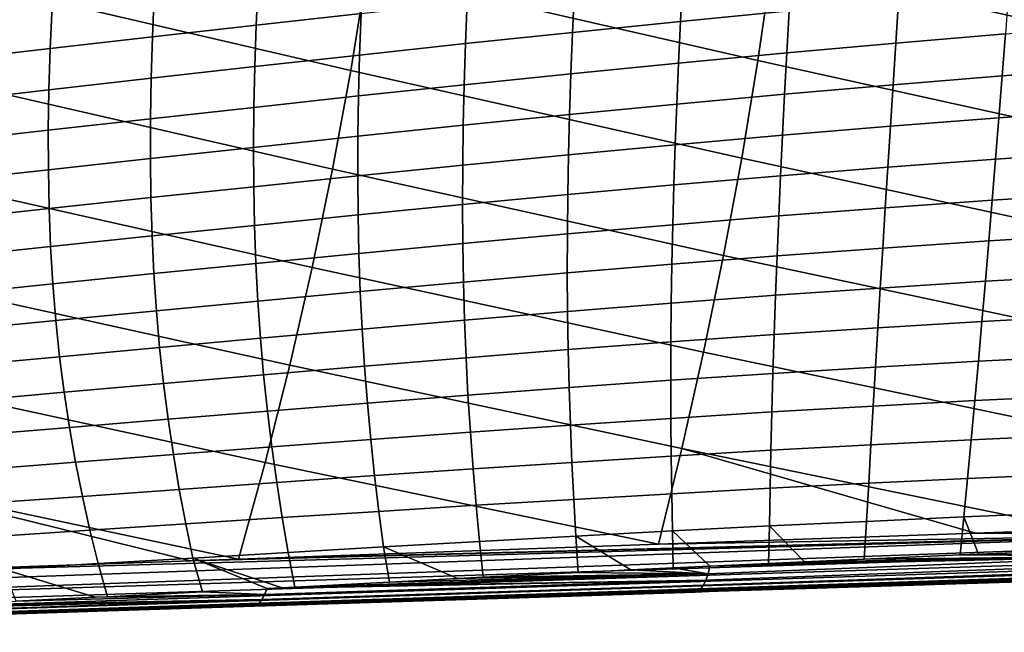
# Model space of a CAD drawing. Header units: metres. Extents: x -25 to 132, y -25 to 47.
# Tile 107 of 153: x 46 to 59, y -18 to -10. Entities that reach past the tile are written whole.
import ezdxf

# ---------------------------------------------------------------- set-up
doc = ezdxf.new("R2010")
doc.units = ezdxf.units.M
doc.layers.add('solid_12_061_031_XXX', color=7, linetype='CONTINUOUS')

msp = doc.modelspace()

# ---------------------------------------------------------------- linework, layer by layer
at = {"layer": 'solid_12_061_031_XXX'}
for points in [[(61.362591, -10.588831, 85.453568), (61.53051, -9.287425, 85.737923), (56.276093, -8.083438, 84.576424), (56.110382, -9.406389, 84.312775)], [(50.475189, -10.85606, 82.563133), (50.689819, -9.525523, 82.887306), (45.475323, -8.291106, 81.759918), (45.268917, -9.644283, 81.461639)], [(55.919174, -10.722354, 84.008568), (56.110382, -9.406389, 84.312775), (50.875832, -8.187429, 83.168243), (50.689819, -9.525523, 82.887306)], [(61.172276, -11.88378, 85.131302), (61.362591, -10.588831, 85.453568), (56.110382, -9.406389, 84.312775), (55.919174, -10.722354, 84.008568)], [(50.640015, -9.525809, 60.290791), (50.614616, -10.093795, 60.538277), (49.211384, -10.250284, 59.761246), (49.236015, -9.683044, 59.496601)], [(55.702469, -12.031313, 83.66378), (55.919174, -10.722354, 84.008568), (50.689819, -9.525523, 82.887306), (50.475189, -10.85606, 82.563133)], [(56.368843, -9.494633, 63.317043), (56.336262, -10.061205, 63.521767), (54.883148, -10.201917, 62.888664), (54.9119, -9.638046, 62.6717)], [(50.231937, -12.179039, 82.195709), (50.475189, -10.85606, 82.563133), (45.268917, -9.644283, 81.461639), (45.030754, -10.98933, 81.117439)], [(49.236015, -9.683044, 59.496601), (49.211384, -10.250284, 59.761246), (47.825043, -10.407406, 58.951347), (47.849545, -9.840727, 58.668182)], [(54.9119, -9.638046, 62.6717), (54.883148, -10.201917, 62.888664), (53.440922, -10.347898, 62.224163), (53.466274, -9.786429, 61.993443)], [(47.849545, -9.840727, 58.668182), (47.825043, -10.407406, 58.951347), (46.456879, -10.564069, 58.108875), (46.481953, -9.997807, 57.805851)], [(53.466274, -9.786429, 61.993443), (53.440922, -10.347898, 62.224163), (52.010948, -10.497896, 61.528221), (52.033382, -9.938567, 61.282234)], [(59.269608, -9.7999, 64.693703), (59.227402, -10.36797, 64.88974), (57.762341, -10.491098, 64.329224), (57.798859, -9.92714, 64.123558)], [(46.481953, -9.997807, 57.805851), (46.456879, -10.564069, 58.108875), (45.108105, -10.719584, 57.234512), (45.134521, -10.153625, 56.910358)], [(52.033382, -9.938567, 61.282234), (52.010948, -10.497896, 61.528221), (50.594559, -10.65124, 60.801052), (50.614616, -10.093795, 60.538277)], [(57.798859, -9.92714, 64.123558), (57.762341, -10.491098, 64.329224), (56.305088, -10.621342, 63.738674), (56.336262, -10.061205, 63.521767)], [(50.614616, -10.093795, 60.538277), (50.594559, -10.65124, 60.801052), (49.193104, -10.806042, 60.042297), (49.211384, -10.250284, 59.761246)], [(56.336262, -10.061205, 63.521767), (56.305088, -10.621342, 63.738674), (54.85693, -10.758546, 63.11845), (54.883148, -10.201917, 62.888664)], [(49.211384, -10.250284, 59.761246), (49.193104, -10.806042, 60.042297), (47.807869, -10.961668, 59.252186), (47.825043, -10.407406, 58.951347)], [(54.883148, -10.201917, 62.888664), (54.85693, -10.758546, 63.11845), (53.419212, -10.901294, 62.468464), (53.440922, -10.347898, 62.224163)], [(60.698811, -10.254421, 65.420723), (60.648624, -10.822731, 65.619698), (59.184387, -10.931225, 65.097046), (59.227402, -10.36797, 64.88974)], [(53.440922, -10.347898, 62.224163), (53.419212, -10.901294, 62.468464), (51.993244, -11.048306, 61.788666), (52.010948, -10.497896, 61.528221)], [(59.227402, -10.36797, 64.88974), (59.184387, -10.931225, 65.097046), (57.726189, -11.049627, 64.546623), (57.762341, -10.491098, 64.329224)], [(47.825043, -10.407406, 58.951347), (47.807869, -10.961668, 59.252186), (46.440071, -11.11699, 58.430969), (46.456879, -10.564069, 58.108875)], [(52.010948, -10.497896, 61.528221), (51.993244, -11.048306, 61.788666), (50.580292, -11.198906, 61.079304), (50.594559, -10.65124, 60.801052)], [(57.762341, -10.491098, 64.329224), (57.726189, -11.049627, 64.546623), (56.275448, -11.175385, 63.967869), (56.305088, -10.621342, 63.738674)], [(46.456879, -10.564069, 58.108875), (46.440071, -11.11699, 58.430969), (45.090847, -11.271288, 57.579269), (45.108105, -10.719584, 57.234512)], [(50.594559, -10.65124, 60.801052), (50.580292, -11.198906, 61.079304), (49.181641, -11.351151, 60.339973), (49.193104, -10.806042, 60.042297)], [(56.305088, -10.621342, 63.738674), (56.275448, -11.175385, 63.967869), (54.833389, -11.308378, 63.361206), (54.85693, -10.758546, 63.11845)], [(54.85693, -10.758546, 63.11845), (54.833389, -11.308378, 63.361206), (53.401306, -11.447154, 62.726536), (53.419212, -10.901294, 62.468464)], [(60.95956, -13.172234, 84.771126), (61.172276, -11.88378, 85.131302), (55.919174, -10.722354, 84.008568), (55.702469, -12.031313, 83.66378)], [(49.193104, -10.806042, 60.042297), (49.181641, -11.351151, 60.339973), (47.798504, -11.504416, 59.570938), (47.807869, -10.961668, 59.252186)], [(55.460258, -13.333248, 83.278419), (55.702469, -12.031313, 83.66378), (50.475189, -10.85606, 82.563133), (50.231937, -12.179039, 82.195709)], [(53.419212, -10.901294, 62.468464), (53.401306, -11.447154, 62.726536), (51.980442, -11.590409, 62.063805), (51.993244, -11.048306, 61.788666)], [(60.648624, -10.822731, 65.619698), (60.596497, -11.386747, 65.829552), (59.140636, -11.489768, 65.315628), (59.184387, -10.931225, 65.097046)], [(49.960064, -13.494466, 81.785042), (50.231937, -12.179039, 82.195709), (45.030754, -10.98933, 81.117439), (44.760841, -12.326269, 80.727318)], [(47.807869, -10.961668, 59.252186), (47.798504, -11.504416, 59.570938), (46.43203, -11.657533, 58.7724), (46.440071, -11.11699, 58.430969)], [(51.993244, -11.048306, 61.788666), (51.980442, -11.590409, 62.063805), (50.57201, -11.737476, 61.373295), (50.580292, -11.198906, 61.079304)], [(57.726189, -11.049627, 64.546623), (57.690495, -11.602955, 64.775803), (56.24744, -11.72368, 64.209473), (56.275448, -11.175385, 63.967869)], [(59.184387, -10.931225, 65.097046), (59.140636, -11.489768, 65.315628), (57.690495, -11.602955, 64.775803), (57.726189, -11.049627, 64.546623)], [(46.440071, -11.11699, 58.430969), (46.43203, -11.657533, 58.7724), (45.083263, -11.809749, 57.94492), (45.090847, -11.271288, 57.579269)], [(56.275448, -11.175385, 63.967869), (56.24744, -11.72368, 64.209473), (54.812645, -11.851857, 63.617092), (54.833389, -11.308378, 63.361206)], [(50.580292, -11.198906, 61.079304), (50.57201, -11.737476, 61.373295), (49.177208, -11.886363, 60.654568), (49.181641, -11.351151, 60.339973)], [(54.833389, -11.308378, 63.361206), (54.812645, -11.851857, 63.617092), (53.387341, -11.986012, 62.998573), (53.401306, -11.447154, 62.726536)], [(49.181641, -11.351151, 60.339973), (49.177208, -11.886363, 60.654568), (47.797192, -12.036451, 59.907921), (47.798504, -11.504416, 59.570938)], [(53.401306, -11.447154, 62.726536), (53.387341, -11.986012, 62.998573), (51.972706, -12.124824, 62.353863), (51.980442, -11.590409, 62.063805)], [(60.596497, -11.386747, 65.829552), (60.54248, -11.946429, 66.050247), (59.096218, -12.043701, 65.545517), (59.140636, -11.489768, 65.315628)], [(47.798504, -11.504416, 59.570938), (47.797192, -12.036451, 59.907921), (46.433018, -12.186544, 59.133514), (46.43203, -11.657533, 58.7724)], [(59.140636, -11.489768, 65.315628), (59.096218, -12.043701, 65.545517), (57.655346, -12.151311, 65.016853), (57.690495, -11.602955, 64.775803)], [(46.43203, -11.657533, 58.7724), (46.433018, -12.186544, 59.133514), (45.08564, -12.335858, 58.331833), (45.083263, -11.809749, 57.94492)], [(51.980442, -11.590409, 62.063805), (51.972706, -12.124824, 62.353863), (50.569889, -12.267637, 61.683292), (50.57201, -11.737476, 61.373295)], [(57.690495, -11.602955, 64.775803), (57.655346, -12.151311, 65.016853), (56.221176, -12.266566, 64.463593), (56.24744, -11.72368, 64.209473)], [(50.57201, -11.737476, 61.373295), (50.569889, -12.267637, 61.683292), (49.180012, -12.412421, 60.986378), (49.177208, -11.886363, 60.654568)], [(56.24744, -11.72368, 64.209473), (56.221176, -12.266566, 64.463593), (54.794827, -12.389424, 63.886265), (54.812645, -11.851857, 63.617092)], [(49.177208, -11.886363, 60.654568), (49.180012, -12.412421, 60.986378), (47.804153, -12.558576, 60.263462), (47.797192, -12.036451, 59.907921)], [(54.812645, -11.851857, 63.617092), (54.794827, -12.389424, 63.886265), (53.37746, -12.518396, 63.284771), (53.387341, -11.986012, 62.998573)], [(60.54248, -11.946429, 66.050247), (60.486622, -12.501728, 66.281738), (59.051205, -12.593109, 65.786713), (59.096218, -12.043701, 65.545517)], [(47.797192, -12.036451, 59.907921), (47.804153, -12.558576, 60.263462), (46.443283, -12.704876, 59.51466), (46.433018, -12.186544, 59.133514)], [(53.387341, -11.986012, 62.998573), (53.37746, -12.518396, 63.284771), (51.9702, -12.652156, 62.659077), (51.972706, -12.124824, 62.353863)], [(60.724445, -14.454154, 84.373032), (60.95956, -13.172234, 84.771126), (55.702469, -12.031313, 83.66378), (55.460258, -13.333248, 83.278419)], [(59.096218, -12.043701, 65.545517), (59.051205, -12.593109, 65.786713), (57.620827, -12.694902, 65.269821), (57.655346, -12.151311, 65.016853)], [(46.433018, -12.186544, 59.133514), (46.443283, -12.704876, 59.51466), (45.098259, -12.850507, 58.740372), (45.08564, -12.335858, 58.331833)], [(55.192547, -14.628141, 82.852486), (55.460258, -13.333248, 83.278419), (50.231937, -12.179039, 82.195709), (49.960064, -13.494466, 81.785042)], [(51.972706, -12.124824, 62.353863), (51.9702, -12.652156, 62.659077), (50.57412, -12.790067, 62.009552), (50.569889, -12.267637, 61.683292)], [(57.655346, -12.151311, 65.016853), (57.620827, -12.694902, 65.269821), (56.196766, -12.804358, 64.730331), (56.221176, -12.266566, 64.463593)], [(49.659573, -14.802341, 81.331116), (49.960064, -13.494466, 81.785042), (44.760841, -12.326269, 80.727318), (44.459175, -13.655125, 80.29126)], [(50.569889, -12.267637, 61.683292), (50.57412, -12.790067, 62.009552), (49.190262, -12.930066, 61.335686), (49.180012, -12.412421, 60.986378)], [(56.221176, -12.266566, 64.463593), (56.196766, -12.804358, 64.730331), (54.780064, -12.92149, 64.168854), (54.794827, -12.389424, 63.886265)], [(49.180012, -12.412421, 60.986378), (49.190262, -12.930066, 61.335686), (47.819626, -13.071582, 60.637867), (47.804153, -12.558576, 60.263462)], [(54.794827, -12.389424, 63.886265), (54.780064, -12.92149, 64.168854), (53.371834, -13.044803, 63.585293), (53.37746, -12.518396, 63.284771)], [(60.486622, -12.501728, 66.281738), (60.428967, -13.052584, 66.523987), (59.005657, -13.138066, 66.03923), (59.051205, -12.593109, 65.786713)], [(47.804153, -12.558576, 60.263462), (47.819626, -13.071582, 60.637867), (46.463097, -13.213366, 59.916164), (46.443283, -12.704876, 59.51466)], [(53.37746, -12.518396, 63.284771), (53.371834, -13.044803, 63.585293), (51.973114, -13.172972, 62.979626), (51.9702, -12.652156, 62.659077)], [(59.051205, -12.593109, 65.786713), (59.005657, -13.138066, 66.03923), (57.587036, -13.233918, 65.534744), (57.620827, -12.694902, 65.269821)], [(46.443283, -12.704876, 59.51466), (46.463097, -13.213366, 59.916164), (45.121414, -13.354572, 59.170895), (45.098259, -12.850507, 58.740372)], [(51.9702, -12.652156, 62.659077), (51.973114, -13.172972, 62.979626), (50.584923, -13.30539, 62.352283), (50.57412, -12.790067, 62.009552)], [(57.620827, -12.694902, 65.269821), (57.587036, -13.233918, 65.534744), (56.174328, -13.33735, 65.009758), (56.196766, -12.804358, 64.730331)], [(50.57412, -12.790067, 62.009552), (50.584923, -13.30539, 62.352283), (49.208206, -13.439979, 61.702717), (49.190262, -12.930066, 61.335686)], [(56.196766, -12.804358, 64.730331), (56.174328, -13.33735, 65.009758), (54.768509, -13.448437, 64.464958), (54.780064, -12.92149, 64.168854)], [(49.190262, -12.930066, 61.335686), (49.208206, -13.439979, 61.702717), (47.843899, -13.576196, 61.031376), (47.819626, -13.071582, 60.637867)], [(54.780064, -12.92149, 64.168854), (54.768509, -13.448437, 64.464958), (53.370628, -13.565691, 63.900265), (53.371834, -13.044803, 63.585293)], [(47.819626, -13.071582, 60.637867), (47.843899, -13.576196, 61.031376), (46.492767, -13.712779, 60.338276), (46.463097, -13.213366, 59.916164)], [(53.371834, -13.044803, 63.585293), (53.370628, -13.565691, 63.900265), (51.981655, -13.687801, 63.315666), (51.973114, -13.172972, 62.979626)], [(59.005657, -13.138066, 66.03923), (58.959644, -13.678642, 66.303047), (57.554066, -13.768546, 65.811661), (57.587036, -13.233918, 65.534744)], [(60.428967, -13.052584, 66.523987), (60.369553, -13.598935, 66.776947), (58.959644, -13.678642, 66.303047), (59.005657, -13.138066, 66.03923)], [(46.463097, -13.213366, 59.916164), (46.492767, -13.712779, 60.338276), (45.15546, -13.848857, 59.623646), (45.121414, -13.354572, 59.170895)], [(51.973114, -13.172972, 62.979626), (51.981655, -13.687801, 63.315666), (50.602535, -13.814203, 62.711662), (50.584923, -13.30539, 62.352283)], [(57.587036, -13.233918, 65.534744), (57.554066, -13.768546, 65.811661), (56.15398, -13.86583, 65.301949), (56.174328, -13.33735, 65.009758)], [(50.584923, -13.30539, 62.352283), (50.602535, -13.814203, 62.711662), (49.234123, -13.942803, 62.087662), (49.208206, -13.439979, 61.702717)], [(56.174328, -13.33735, 65.009758), (56.15398, -13.86583, 65.301949), (54.760307, -13.970646, 64.774696), (54.768509, -13.448437, 64.464958)], [(60.466927, -15.729502, 83.937027), (60.724445, -14.454154, 84.373032), (55.460258, -13.333248, 83.278419), (55.192547, -14.628141, 82.852486)], [(49.208206, -13.439979, 61.702717), (49.234123, -13.942803, 62.087662), (47.87727, -14.073112, 61.444187), (47.843899, -13.576196, 61.031376)], [(54.899334, -15.915976, 82.385963), (55.192547, -14.628141, 82.852486), (49.960064, -13.494466, 81.785042), (49.659573, -14.802341, 81.331116)], [(54.768509, -13.448437, 64.464958), (54.760307, -13.970646, 64.774696), (53.374023, -14.081523, 64.22982), (53.370628, -13.565691, 63.900265)], [(49.330456, -16.102667, 80.833931), (49.659573, -14.802341, 81.331116), (44.459175, -13.655125, 80.29126), (44.125755, -14.97592, 79.809258)], [(47.843899, -13.576196, 61.031376), (47.87727, -14.073112, 61.444187), (46.53265, -14.203856, 60.781208), (46.492767, -13.712779, 60.338276)], [(51.981655, -13.687801, 63.315666), (51.996029, -14.197177, 63.667351), (50.627197, -14.317095, 63.087852), (50.602535, -13.814203, 62.711662)], [(53.370628, -13.565691, 63.900265), (53.374023, -14.081523, 64.22982), (51.996029, -14.197177, 63.667351), (51.981655, -13.687801, 63.315666)], [(58.959644, -13.678642, 66.303047), (58.913227, -14.214905, 66.578186), (57.521992, -14.298969, 66.100616), (57.554066, -13.768546, 65.811661)], [(60.369553, -13.598935, 66.776947), (60.308426, -14.140719, 67.040565), (58.913227, -14.214905, 66.578186), (58.959644, -13.678642, 66.303047)], [(46.492767, -13.712779, 60.338276), (46.53265, -14.203856, 60.781208), (45.200775, -14.334138, 60.09885), (45.15546, -13.848857, 59.623646)], [(50.602535, -13.814203, 62.711662), (50.627197, -14.317095, 63.087852), (49.268284, -14.439189, 62.490711), (49.234123, -13.942803, 62.087662)], [(57.554066, -13.768546, 65.811661), (57.521992, -14.298969, 66.100616), (56.135826, -14.390082, 65.606995), (56.15398, -13.86583, 65.301949)], [(49.234123, -13.942803, 62.087662), (49.268284, -14.439189, 62.490711), (47.920059, -14.563027, 61.876503), (47.87727, -14.073112, 61.444187)], [(56.15398, -13.86583, 65.301949), (56.135826, -14.390082, 65.606995), (54.755581, -14.488486, 65.098167), (54.760307, -13.970646, 64.774696)], [(47.87727, -14.073112, 61.444187), (47.920059, -14.563027, 61.876503), (46.58308, -14.687335, 61.245163), (46.53265, -14.203856, 60.781208)], [(53.374023, -14.081523, 64.22982), (53.382164, -14.592744, 64.574112), (52.016399, -14.701607, 64.034859), (51.996029, -14.197177, 63.667351)], [(54.760307, -13.970646, 64.774696), (54.755581, -14.488486, 65.098167), (53.382164, -14.592744, 64.574112), (53.374023, -14.081523, 64.22982)], [(46.53265, -14.203856, 60.781208), (46.58308, -14.687335, 61.245163), (45.257744, -14.81119, 60.596722), (45.200775, -14.334138, 60.09885)], [(51.996029, -14.197177, 63.667351), (52.016399, -14.701607, 64.034859), (50.659088, -14.814631, 63.481056), (50.627197, -14.317095, 63.087852)], [(58.913227, -14.214905, 66.578186), (58.866364, -14.746866, 66.86467), (57.490742, -14.825286, 66.401711), (57.521992, -14.298969, 66.100616)], [(60.308426, -14.140719, 67.040565), (60.245579, -14.677846, 67.314812), (58.866364, -14.746866, 66.86467), (58.913227, -14.214905, 66.578186)], [(50.627197, -14.317095, 63.087852), (50.659088, -14.814631, 63.481056), (49.310883, -14.929744, 62.912067), (49.268284, -14.439189, 62.490711)], [(57.521992, -14.298969, 66.100616), (57.490742, -14.825286, 66.401711), (56.119755, -14.91028, 65.925026), (56.135826, -14.390082, 65.606995)], [(49.268284, -14.439189, 62.490711), (49.310883, -14.929744, 62.912067), (47.972466, -15.046587, 62.328556), (47.920059, -14.563027, 61.876503)], [(56.135826, -14.390082, 65.606995), (56.119755, -14.91028, 65.925026), (54.754192, -15.002195, 65.435577), (54.755581, -14.488486, 65.098167)], [(47.920059, -14.563027, 61.876503), (47.972466, -15.046587, 62.328556), (46.644283, -15.16389, 61.7304), (46.58308, -14.687335, 61.245163)], [(53.382164, -14.592744, 64.574112), (53.394882, -15.099639, 64.933365), (52.042568, -15.201419, 64.418449), (52.016399, -14.701607, 64.034859)], [(54.755581, -14.488486, 65.098167), (54.754192, -15.002195, 65.435577), (53.394882, -15.099639, 64.933365), (53.382164, -14.592744, 64.574112)], [(46.58308, -14.687335, 61.245163), (46.644283, -15.16389, 61.7304), (45.326591, -15.280712, 61.117523), (45.257744, -14.81119, 60.596722)], [(52.016399, -14.701607, 64.034859), (52.042568, -15.201419, 64.418449), (50.697983, -15.307171, 63.891586), (50.659088, -14.814631, 63.481056)], [(60.190804, -16.998266, 83.464134), (60.466927, -15.729502, 83.937027), (55.192547, -14.628141, 82.852486), (54.899334, -15.915976, 82.385963)], [(60.245579, -14.677846, 67.314812), (60.180946, -15.2102, 67.599686), (58.81892, -15.274489, 67.162567), (58.866364, -14.746866, 66.86467)], [(50.659088, -14.814631, 63.481056), (50.697983, -15.307171, 63.891586), (49.36166, -15.414853, 63.352093), (49.310883, -14.929744, 62.912067)], [(54.589382, -17.196758, 81.881233), (54.899334, -15.915976, 82.385963), (49.659573, -14.802341, 81.331116), (49.330456, -16.102667, 80.833931)], [(57.490742, -14.825286, 66.401711), (57.460114, -15.347531, 66.715065), (56.105518, -15.42652, 66.256241), (56.119755, -14.91028, 65.925026)], [(58.866364, -14.746866, 66.86467), (58.81892, -15.274489, 67.162567), (57.460114, -15.347531, 66.715065), (57.490742, -14.825286, 66.401711)], [(48.974888, -17.395451, 80.29406), (49.330456, -16.102667, 80.833931), (44.125755, -14.97592, 79.809258), (43.760586, -16.288677, 79.281303)], [(49.310883, -14.929744, 62.912067), (49.36166, -15.414853, 63.352093), (48.034206, -15.524195, 62.800732), (47.972466, -15.046587, 62.328556)], [(54.754192, -15.002195, 65.435577), (54.755833, -15.511922, 65.78717), (53.411827, -15.602408, 65.307877), (53.394882, -15.099639, 64.933365)], [(56.119755, -14.91028, 65.925026), (56.105518, -15.42652, 66.256241), (54.755833, -15.511922, 65.78717), (54.754192, -15.002195, 65.435577)], [(47.972466, -15.046587, 62.328556), (48.034206, -15.524195, 62.800732), (46.715942, -15.633941, 62.237328), (46.644283, -15.16389, 61.7304)], [(53.394882, -15.099639, 64.933365), (53.411827, -15.602408, 65.307877), (52.074154, -15.696853, 64.818481), (52.042568, -15.201419, 64.418449)], [(46.644283, -15.16389, 61.7304), (46.715942, -15.633941, 62.237328), (45.406982, -15.743132, 61.661705), (45.326591, -15.280712, 61.117523)], [(52.042568, -15.201419, 64.418449), (52.074154, -15.696853, 64.818481), (50.743465, -15.794989, 64.319817), (50.697983, -15.307171, 63.891586)], [(60.180946, -15.2102, 67.599686), (60.114471, -15.737664, 67.89518), (58.770763, -15.797737, 67.471947), (58.81892, -15.274489, 67.162567)], [(50.697983, -15.307171, 63.891586), (50.743465, -15.794989, 64.319817), (49.420189, -15.89482, 63.811192), (49.36166, -15.414853, 63.352093)], [(57.460114, -15.347531, 66.715065), (57.429913, -15.865736, 67.040825), (56.092846, -15.938896, 66.600838), (56.105518, -15.42652, 66.256241)], [(58.81892, -15.274489, 67.162567), (58.770763, -15.797737, 67.471947), (57.429913, -15.865736, 67.040825), (57.460114, -15.347531, 66.715065)], [(48.034206, -15.524195, 62.800732), (48.104839, -15.99618, 63.293461), (46.797607, -16.097834, 62.766407), (46.715942, -15.633941, 62.237328)], [(49.36166, -15.414853, 63.352093), (49.420189, -15.89482, 63.811192), (48.104839, -15.99618, 63.293461), (48.034206, -15.524195, 62.800732)], [(54.755833, -15.511922, 65.78717), (54.760201, -16.017817, 66.153198), (53.432655, -16.101248, 65.697952), (53.411827, -15.602408, 65.307877)], [(56.105518, -15.42652, 66.256241), (56.092846, -15.938896, 66.600838), (54.760201, -16.017817, 66.153198), (54.755833, -15.511922, 65.78717)], [(46.715942, -15.633941, 62.237328), (46.797607, -16.097834, 62.766407), (45.498466, -16.198811, 62.229748), (45.406982, -15.743132, 61.661705)], [(53.411827, -15.602408, 65.307877), (53.432655, -16.101248, 65.697952), (52.110775, -16.188145, 65.235275), (52.074154, -15.696853, 64.818481)], [(50.743465, -15.794989, 64.319817), (50.795132, -16.278357, 64.766121), (49.486042, -16.369949, 64.289764), (49.420189, -15.89482, 63.811192)], [(52.074154, -15.696853, 64.818481), (52.110775, -16.188145, 65.235275), (50.795132, -16.278357, 64.766121), (50.743465, -15.794989, 64.319817)], [(60.114471, -15.737664, 67.89518), (60.046104, -16.26012, 68.201263), (58.721752, -16.31657, 67.79287), (58.770763, -15.797737, 67.471947)], [(49.420189, -15.89482, 63.811192), (49.486042, -16.369949, 64.289764), (48.183918, -16.46287, 63.807182), (48.104839, -15.99618, 63.293461)], [(54.899334, -15.915976, 82.385963), (54.589382, -17.196758, 81.881233), (58.825115, -17.046684, 83.078255)], [(58.825115, -17.046684, 83.078255), (60.190804, -16.998266, 83.464134), (54.899334, -15.915976, 82.385963)], [(57.429913, -15.865736, 67.040825), (57.399929, -16.379934, 67.37912), (56.08149, -16.447504, 66.959015), (56.092846, -15.938896, 66.600838)], [(58.770763, -15.797737, 67.471947), (58.721752, -16.31657, 67.79287), (57.399929, -16.379934, 67.37912), (57.429913, -15.865736, 67.040825)], [(48.104839, -15.99618, 63.293461), (48.183918, -16.46287, 63.807182), (46.888821, -16.55592, 63.318108), (46.797607, -16.097834, 62.766407)], [(54.760201, -16.017817, 66.153198), (54.766983, -16.520029, 66.53389), (53.457012, -16.596354, 66.103874), (53.432655, -16.101248, 65.697952)], [(56.092846, -15.938896, 66.600838), (56.08149, -16.447504, 66.959015), (54.766983, -16.520029, 66.53389), (54.760201, -16.017817, 66.153198)], [(46.797607, -16.097834, 62.766407), (46.888821, -16.55592, 63.318108), (45.600578, -16.648111, 62.822136), (45.498466, -16.198811, 62.229748)], [(54.589382, -17.196758, 81.881233), (49.330456, -16.102667, 80.833931), (48.974888, -17.395451, 80.29406)], [(52.110775, -16.188145, 65.235275), (52.15205, -16.675537, 65.669174), (50.852577, -16.757551, 65.230865), (50.795132, -16.278357, 64.766121)], [(53.432655, -16.101248, 65.697952), (53.457012, -16.596354, 66.103874), (52.15205, -16.675537, 65.669174), (52.110775, -16.188145, 65.235275)], [(43.760586, -16.288677, 79.281303), (43.373573, -17.593416, 78.710068), (48.333939, -17.418116, 80.112831)], [(48.333939, -17.418116, 80.112831), (48.974888, -17.395451, 80.29406), (43.760586, -16.288677, 79.281303)], [(50.795132, -16.278357, 64.766121), (50.852577, -16.757551, 65.230865), (49.558784, -16.840542, 64.788223), (49.486042, -16.369949, 64.289764)], [(58.721752, -16.31657, 67.79287), (58.671757, -16.830954, 68.125404), (57.369961, -16.89016, 67.73008), (57.399929, -16.379934, 67.37912)], [(60.046104, -16.26012, 68.201263), (59.975777, -16.777454, 68.517944), (58.671757, -16.830954, 68.125404), (58.721752, -16.31657, 67.79287)], [(49.486042, -16.369949, 64.289764), (49.558784, -16.840542, 64.788223), (48.270996, -16.924593, 64.342331), (48.183918, -16.46287, 63.807182)], [(56.08149, -16.447504, 66.959015), (56.071182, -16.952438, 67.330956), (54.775875, -17.018707, 66.92952), (54.766983, -16.520029, 66.53389)], [(57.399929, -16.379934, 67.37912), (57.369961, -16.89016, 67.73008), (56.071182, -16.952438, 67.330956), (56.08149, -16.447504, 66.959015)], [(46.888821, -16.55592, 63.318108), (46.989128, -17.008543, 63.892887), (45.71286, -17.091398, 63.439358), (45.600578, -16.648111, 62.822136)], [(48.183918, -16.46287, 63.807182), (48.270996, -16.924593, 64.342331), (46.989128, -17.008543, 63.892887), (46.888821, -16.55592, 63.318108)], [(54.766983, -16.520029, 66.53389), (54.775875, -17.018707, 66.92952), (53.484554, -17.087923, 66.52594), (53.457012, -16.596354, 66.103874)], [(52.15205, -16.675537, 65.669174), (52.197594, -17.159264, 66.120514), (50.915386, -17.232841, 65.714432), (50.852577, -16.757551, 65.230865)], [(53.457012, -16.596354, 66.103874), (53.484554, -17.087923, 66.52594), (52.197594, -17.159264, 66.120514), (52.15205, -16.675537, 65.669174)], [(49.558784, -16.840542, 64.788223), (49.637993, -17.306902, 65.306969), (48.365627, -17.381678, 64.899345), (48.270996, -16.924593, 64.342331)], [(50.852577, -16.757551, 65.230865), (50.915386, -17.232841, 65.714432), (49.637993, -17.306902, 65.306969), (49.558784, -16.840542, 64.788223)], [(58.671757, -16.830954, 68.125404), (58.621147, -17.340368, 68.469437), (57.340778, -17.3953, 68.093307), (57.369961, -16.89016, 67.73008)], [(58.866146, -17.330193, 68.541222), (58.621147, -17.340368, 68.469437), (58.671757, -16.830954, 68.125404)], [(59.975777, -16.777454, 68.517944), (59.905071, -17.288282, 68.844841), (58.866146, -17.330193, 68.541222), (58.671757, -16.830954, 68.125404)], [(48.270996, -16.924593, 64.342331), (48.365627, -17.381678, 64.899345), (47.098076, -17.456057, 64.491203), (46.989128, -17.008543, 63.892887)], [(56.071182, -16.952438, 67.330956), (56.061951, -17.453032, 67.716354), (55.275177, -17.489855, 67.484009), (54.775875, -17.018707, 66.92952)], [(56.540798, -17.431087, 67.857613), (56.061951, -17.453032, 67.716354), (56.071182, -16.952438, 67.330956)], [(57.369961, -16.89016, 67.73008), (57.340778, -17.3953, 68.093307), (56.540798, -17.431087, 67.857613), (56.071182, -16.952438, 67.330956)], [(37.781521, -17.932894, 77.057892), (62.022369, -17.066805, 83.926239), (43.373573, -17.593416, 78.710068), (37.758797, -17.791586, 77.121735)], [(62.022369, -17.066805, 83.926239), (37.781521, -17.932894, 77.057892), (37.810204, -18.060339, 76.971306), (62.046158, -17.189592, 83.856346)], [(62.022369, -17.066805, 83.926239), (48.333939, -17.418116, 80.112831), (43.373573, -17.593416, 78.710068)], [(46.989128, -17.008543, 63.892887), (47.098076, -17.456057, 64.491203), (45.834858, -17.529032, 64.081902), (45.71286, -17.091398, 63.439358)], [(62.022369, -17.066805, 83.926239), (48.974888, -17.395451, 80.29406), (48.333939, -17.418116, 80.112831)], [(62.022369, -17.066805, 83.926239), (54.589382, -17.196758, 81.881233), (48.974888, -17.395451, 80.29406)], [(53.484554, -17.087923, 66.52594), (53.515507, -17.575365, 66.963928), (52.246765, -17.639118, 66.589104), (52.197594, -17.159264, 66.120514)], [(54.775875, -17.018707, 66.92952), (54.786568, -17.513159, 67.339607), (54.21867, -17.540693, 67.171745), (53.484554, -17.087923, 66.52594)], [(54.21867, -17.540693, 67.171745), (53.515507, -17.575365, 66.963928), (53.484554, -17.087923, 66.52594)], [(62.022369, -17.066805, 83.926239), (58.825115, -17.046684, 83.078255), (54.589382, -17.196758, 81.881233)], [(55.275177, -17.489855, 67.484009), (54.786568, -17.513159, 67.339607), (54.775875, -17.018707, 66.92952)], [(62.022369, -17.066805, 83.926239), (60.190804, -16.998266, 83.464134), (58.825115, -17.046684, 83.078255)], [(62.074574, -17.299131, 83.768478), (62.046158, -17.189592, 83.856346), (37.810204, -18.060339, 76.971306)], [(50.915386, -17.232841, 65.714432), (50.99543, -17.703291, 66.2202), (49.726559, -17.769007, 65.847214), (49.637993, -17.306902, 65.306969)], [(52.197594, -17.159264, 66.120514), (52.246765, -17.639118, 66.589104), (51.90514, -17.656548, 66.488304), (50.915386, -17.232841, 65.714432)], [(51.90514, -17.656548, 66.488304), (50.99543, -17.703291, 66.2202), (50.915386, -17.232841, 65.714432)], [(62.106895, -17.392645, 83.664856), (62.074574, -17.299131, 83.768478), (37.810204, -18.060339, 76.971306), (37.843975, -18.170053, 76.864609)], [(49.637993, -17.306902, 65.306969), (49.726559, -17.769007, 65.847214), (49.556545, -17.777849, 65.797356), (48.365627, -17.381678, 64.899345)], [(61.164722, -17.356401, 69.305534), (61.137104, -17.456923, 69.410645), (55.223957, -17.675915, 67.673531), (55.252335, -17.590857, 67.572685)], [(61.164722, -17.356401, 69.305534), (55.252335, -17.590857, 67.572685), (55.275177, -17.489855, 67.484009)], [(61.164722, -17.356401, 69.305534), (55.275177, -17.489855, 67.484009), (56.061951, -17.453032, 67.716354)], [(61.164722, -17.356401, 69.305534), (56.061951, -17.453032, 67.716354), (56.540798, -17.431087, 67.857613)], [(61.164722, -17.356401, 69.305534), (56.540798, -17.431087, 67.857613), (57.340778, -17.3953, 68.093307)], [(61.164722, -17.356401, 69.305534), (57.340778, -17.3953, 68.093307), (58.621147, -17.340368, 68.469437)], [(61.164722, -17.356401, 69.305534), (58.621147, -17.340368, 68.469437), (58.866146, -17.330193, 68.541222)], [(61.164722, -17.356401, 69.305534), (58.866146, -17.330193, 68.541222), (59.905071, -17.288282, 68.844841)], [(62.1423, -17.467764, 83.548103), (62.106895, -17.392645, 83.664856), (37.843975, -18.170053, 76.864609), (37.881802, -18.258711, 76.741035)], [(62.179897, -17.522585, 83.421181), (62.1423, -17.467764, 83.548103), (37.881802, -18.258711, 76.741035), (37.922543, -18.323622, 76.604324)], [(47.098076, -17.456057, 64.491203), (47.221821, -17.898457, 65.115433), (47.060818, -17.906693, 65.068649), (45.834858, -17.529032, 64.081902)], [(48.365627, -17.381678, 64.899345), (48.493164, -17.832916, 65.485939), (47.221821, -17.898457, 65.115433), (47.098076, -17.456057, 64.491203)], [(49.321407, -17.870333, 65.836609), (48.493164, -17.832916, 65.485939), (48.365627, -17.381678, 64.899345), (49.358036, -17.788168, 65.739182)], [(49.556545, -17.777849, 65.797356), (49.358036, -17.788168, 65.739182), (48.365627, -17.381678, 64.899345)], [(55.252335, -17.590857, 67.572685), (54.786568, -17.513159, 67.339607), (55.275177, -17.489855, 67.484009)], [(61.137104, -17.456923, 69.410645), (61.104702, -17.538286, 69.529991), (55.1917, -17.744366, 67.785263), (55.223957, -17.675915, 67.673531)], [(62.218727, -17.555719, 83.287308), (62.179897, -17.522585, 83.421181), (37.922543, -18.323622, 76.604324), (37.964966, -18.362818, 76.458633)], [(37.964966, -18.362818, 76.458633), (38.007774, -18.375109, 76.308372), (43.326355, -18.197683, 77.809624), (62.218727, -17.555719, 83.287308)], [(62.218727, -17.555719, 83.287308), (43.326355, -18.197683, 77.809624), (48.63649, -18.020561, 79.308075)], [(47.060818, -17.906693, 65.068649), (46.004253, -17.959955, 64.761993), (45.834858, -17.529032, 64.081902)], [(62.218727, -17.555719, 83.287308), (48.63649, -18.020561, 79.308075), (53.942154, -17.843611, 80.804848)], [(55.252335, -17.590857, 67.572685), (49.726559, -17.769007, 65.847214), (50.99543, -17.703291, 66.2202)], [(55.252335, -17.590857, 67.572685), (55.223957, -17.675915, 67.673531), (49.726559, -17.769007, 65.847214)], [(55.252335, -17.590857, 67.572685), (50.99543, -17.703291, 66.2202), (51.90514, -17.656548, 66.488304)], [(55.252335, -17.590857, 67.572685), (51.90514, -17.656548, 66.488304), (52.246765, -17.639118, 66.589104)], [(55.252335, -17.590857, 67.572685), (52.246765, -17.639118, 66.589104), (53.515507, -17.575365, 66.963928)], [(55.252335, -17.590857, 67.572685), (53.515507, -17.575365, 66.963928), (54.21867, -17.540693, 67.171745)], [(62.218727, -17.555719, 83.287308), (53.942154, -17.843611, 80.804848), (59.228371, -17.667336, 82.2957)], [(62.549122, -17.569304, 79.453102), (62.408714, -17.567518, 81.340126), (59.228371, -17.667336, 82.2957), (54.047924, -17.844488, 78.955826)], [(62.689247, -17.571089, 77.565994), (62.549122, -17.569304, 79.453102), (54.047924, -17.844488, 78.955826), (54.139256, -17.845959, 77.052689)], [(62.82967, -17.572857, 75.678955), (62.689247, -17.571089, 77.565994), (54.139256, -17.845959, 77.052689), (54.230423, -17.847429, 75.14949)], [(55.252335, -17.590857, 67.572685), (54.21867, -17.540693, 67.171745), (54.786568, -17.513159, 67.339607)], [(62.970013, -17.574617, 73.791885), (62.82967, -17.572857, 75.678955), (54.230423, -17.847429, 75.14949), (54.321808, -17.848886, 73.246353)], [(54.321808, -17.848886, 73.246353), (54.413162, -17.850338, 71.343201), (63.110092, -17.576378, 71.904724), (62.970013, -17.574617, 73.791885)], [(54.413162, -17.850338, 71.343201), (54.504356, -17.851789, 69.439995), (60.988029, -17.648342, 69.939827), (63.110092, -17.576378, 71.904724)], [(61.068386, -17.598289, 69.660362), (61.02914, -17.635309, 69.798218), (55.118496, -17.825695, 68.031151), (55.156277, -17.794668, 67.905373)], [(61.02914, -17.635309, 69.798218), (60.988029, -17.648342, 69.939827), (55.118496, -17.825695, 68.031151)], [(61.104702, -17.538286, 69.529991), (61.068386, -17.598289, 69.660362), (55.156277, -17.794668, 67.905373), (55.1917, -17.744366, 67.785263)], [(55.1917, -17.744366, 67.785263), (55.156277, -17.794668, 67.905373), (49.253231, -17.984415, 66.063927), (49.288837, -17.936094, 65.94635)], [(55.223957, -17.675915, 67.673531), (55.1917, -17.744366, 67.785263), (49.288837, -17.936094, 65.94635), (49.321407, -17.870333, 65.836609)], [(55.223957, -17.675915, 67.673531), (49.321407, -17.870333, 65.836609), (49.358036, -17.788168, 65.739182)], [(55.223957, -17.675915, 67.673531), (49.358036, -17.788168, 65.739182), (49.556545, -17.777849, 65.797356)], [(55.223957, -17.675915, 67.673531), (49.556545, -17.777849, 65.797356), (49.726559, -17.769007, 65.847214)], [(54.047924, -17.844488, 78.955826), (59.228371, -17.667336, 82.2957), (53.942154, -17.843611, 80.804848)], [(55.118496, -17.825695, 68.031151), (60.988029, -17.648342, 69.939827), (54.504356, -17.851789, 69.439995), (59.578579, -17.69327, 69.523415)], [(55.118496, -17.825695, 68.031151), (59.578579, -17.69327, 69.523415), (54.504356, -17.851789, 69.439995), (58.149578, -17.738831, 69.095695)], [(55.118496, -17.825695, 68.031151), (58.149578, -17.738831, 69.095695), (54.504356, -17.851789, 69.439995), (56.705963, -17.784866, 68.658318)], [(49.288837, -17.936094, 65.94635), (44.742458, -18.022512, 64.397995), (46.004253, -17.959955, 64.761993), (49.321407, -17.870333, 65.836609)], [(54.139256, -17.845959, 77.052689), (54.047924, -17.844488, 78.955826), (48.63649, -18.020561, 79.308075), (45.67009, -18.122042, 76.566681)], [(54.230423, -17.847429, 75.14949), (54.139256, -17.845959, 77.052689), (45.67009, -18.122042, 76.566681), (45.720306, -18.122938, 74.649696)], [(54.321808, -17.848886, 73.246353), (54.230423, -17.847429, 75.14949), (45.720306, -18.122938, 74.649696), (45.770458, -18.123833, 72.732697)], [(54.413162, -17.850338, 71.343201), (54.321808, -17.848886, 73.246353), (45.770458, -18.123833, 72.732697), (45.820728, -18.124722, 70.815727)], [(45.820728, -18.124722, 70.815727), (45.870998, -18.125607, 68.89875), (54.504356, -17.851789, 69.439995), (54.413162, -17.850338, 71.343201)], [(45.870998, -18.125607, 68.89875), (45.921204, -18.126492, 66.98175), (53.839561, -17.876278, 67.776283), (54.504356, -17.851789, 69.439995)], [(45.921204, -18.126492, 66.98175), (52.440693, -17.920887, 67.34021), (53.839561, -17.876278, 67.776283)], [(49.321407, -17.870333, 65.836609), (46.004253, -17.959955, 64.761993), (47.060818, -17.906693, 65.068649)], [(49.321407, -17.870333, 65.836609), (47.060818, -17.906693, 65.068649), (47.221821, -17.898457, 65.115433)], [(49.321407, -17.870333, 65.836609), (47.221821, -17.898457, 65.115433), (48.493164, -17.832916, 65.485939)], [(54.047924, -17.844488, 78.955826), (53.942154, -17.843611, 80.804848), (48.63649, -18.020561, 79.308075)], [(55.156277, -17.794668, 67.905373), (55.118496, -17.825695, 68.031151), (49.215359, -18.014252, 66.186821), (49.253231, -17.984415, 66.063927)], [(55.118496, -17.825695, 68.031151), (55.077816, -17.836788, 68.159302), (53.839561, -17.876278, 67.776283), (49.215359, -18.014252, 66.186821)], [(49.215359, -18.014252, 66.186821), (53.839561, -17.876278, 67.776283), (52.440693, -17.920887, 67.34021)], [(54.504356, -17.851789, 69.439995), (53.839561, -17.876278, 67.776283), (55.077816, -17.836788, 68.159302)], [(55.118496, -17.825695, 68.031151), (56.705963, -17.784866, 68.658318), (54.504356, -17.851789, 69.439995), (55.264252, -17.830843, 68.216728)], [(54.504356, -17.851789, 69.439995), (55.077816, -17.836788, 68.159302), (55.264252, -17.830843, 68.216728)], [(55.118496, -17.825695, 68.031151), (55.264252, -17.830843, 68.216728), (55.077816, -17.836788, 68.159302)], [(49.253231, -17.984415, 66.063927), (49.215359, -18.014252, 66.186821), (43.317097, -18.203844, 64.335968), (43.351318, -18.17939, 64.224625)], [(49.215359, -18.014252, 66.186821), (49.171959, -18.025097, 66.311089), (48.478149, -18.047209, 66.09156), (43.317097, -18.203844, 64.335968)], [(45.67009, -18.122042, 76.566681), (48.63649, -18.020561, 79.308075), (43.326355, -18.197683, 77.809624)], [(49.288837, -17.936094, 65.94635), (49.253231, -17.984415, 66.063927), (43.351318, -18.17939, 64.224625), (43.383827, -18.139788, 64.117195)], [(43.383827, -18.139788, 64.117195), (43.455765, -18.084093, 64.027969), (43.516823, -18.081223, 64.045509), (49.288837, -17.936094, 65.94635)], [(49.288837, -17.936094, 65.94635), (43.516823, -18.081223, 64.045509), (44.296619, -18.044168, 64.26976)], [(49.288837, -17.936094, 65.94635), (44.296619, -18.044168, 64.26976), (44.742458, -18.022512, 64.397995)], [(45.921204, -18.126492, 66.98175), (51.081253, -17.964231, 66.913567), (52.440693, -17.920887, 67.34021)], [(45.921204, -18.126492, 66.98175), (49.76075, -18.006329, 66.497253), (51.081253, -17.964231, 66.913567)], [(45.921204, -18.126492, 66.98175), (49.171959, -18.025097, 66.311089), (49.76075, -18.006329, 66.497253)], [(45.921204, -18.126492, 66.98175), (48.478149, -18.047209, 66.09156), (49.171959, -18.025097, 66.311089)], [(49.215359, -18.014252, 66.186821), (49.76075, -18.006329, 66.497253), (49.171959, -18.025097, 66.311089)], [(49.215359, -18.014252, 66.186821), (52.440693, -17.920887, 67.34021), (51.081253, -17.964231, 66.913567)], [(49.215359, -18.014252, 66.186821), (51.081253, -17.964231, 66.913567), (49.76075, -18.006329, 66.497253)], [(43.317097, -18.203844, 64.335968), (48.478149, -18.047209, 66.09156), (47.230881, -18.086954, 65.696548)], [(43.317097, -18.203844, 64.335968), (47.230881, -18.086954, 65.696548), (46.001995, -18.126102, 65.307503)], [(45.921204, -18.126492, 66.98175), (47.230881, -18.086954, 65.696548), (48.478149, -18.047209, 66.09156)], [(45.921204, -18.126492, 66.98175), (46.001995, -18.126102, 65.307503), (47.230881, -18.086954, 65.696548)]]:
    msp.add_3dface(points, dxfattribs=at)

doc.saveas('drawing.dxf')
